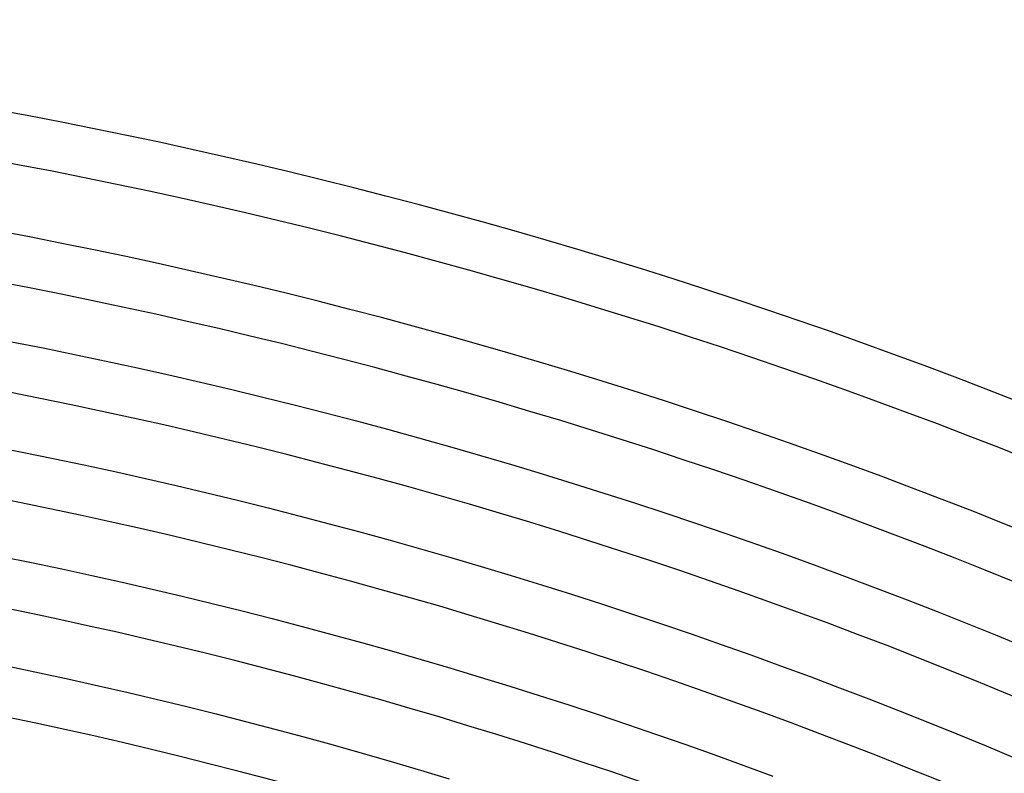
# Model space of a CAD drawing. Header units: millimetres. Extents: x -485 to 485, y -485 to 485.
# Tile 75 of 110: x 81 to 160, y 380 to 440. Entities that reach past the tile are written whole.
import ezdxf

# ---------------------------------------------------------------- set-up
doc = ezdxf.new("R2010")
doc.units = ezdxf.units.MM
doc.layers.add('THICK', color=7, linetype='Continuous')

msp = doc.modelspace()

# ---------------------------------------------------------------- linework, layer by layer
at = {"layer": 'THICK'}
for p, q in [((80.592, 414.233), (83.117, 413.734)), ((83.117, 413.734), (85.639, 413.219)), ((85.639, 413.219), (88.158, 412.689)), ((88.158, 412.689), (90.674, 412.143)), ((90.674, 412.143), (93.187, 411.583)), ((93.187, 411.583), (95.696, 411.007)), ((95.696, 411.007), (98.201, 410.415)), ((98.201, 410.415), (100.703, 409.808)), ((100.703, 409.808), (103.201, 409.186)), ((103.201, 409.186), (105.695, 408.549)), ((105.695, 408.549), (108.185, 407.897)), ((108.185, 407.897), (110.671, 407.229)), ((110.671, 407.229), (113.154, 406.547)), ((113.154, 406.547), (115.631, 405.849)), ((78.968, 405.889), (81.443, 405.4)), ((115.631, 405.849), (118.105, 405.136)), ((81.443, 405.4), (83.914, 404.896)), ((83.914, 404.896), (86.383, 404.376)), ((118.105, 405.136), (120.574, 404.408)), ((86.383, 404.376), (88.848, 403.842)), ((120.574, 404.408), (123.039, 403.665)), ((88.848, 403.842), (91.31, 403.292)), ((91.31, 403.292), (93.768, 402.728)), ((123.039, 403.665), (125.499, 402.907)), ((93.768, 402.728), (96.223, 402.148)), ((125.499, 402.907), (127.954, 402.134)), ((96.223, 402.148), (98.674, 401.554)), ((127.954, 402.134), (130.405, 401.346)), ((98.674, 401.554), (101.122, 400.945)), ((101.122, 400.945), (103.566, 400.32)), ((130.405, 401.346), (132.851, 400.543)), ((103.566, 400.32), (106.006, 399.681)), ((132.851, 400.543), (135.292, 399.725)), ((106.006, 399.681), (108.442, 399.027)), ((135.292, 399.725), (137.728, 398.892)), ((108.442, 399.027), (110.874, 398.358)), ((137.728, 398.892), (140.159, 398.045)), ((110.874, 398.358), (113.302, 397.674)), ((113.302, 397.674), (115.726, 396.976)), ((140.159, 398.045), (142.584, 397.182)), ((79.769, 397.067), (82.189, 396.573)), ((115.726, 396.976), (118.146, 396.262)), ((142.584, 397.182), (145.004, 396.305)), ((82.189, 396.573), (84.607, 396.064)), ((84.607, 396.064), (87.021, 395.54)), ((118.146, 396.262), (120.561, 395.534)), ((145.004, 396.305), (147.419, 395.413)), ((87.021, 395.54), (89.433, 395.002)), ((120.561, 395.534), (122.971, 394.792)), ((147.419, 395.413), (149.828, 394.507)), ((89.433, 395.002), (91.841, 394.449)), ((122.971, 394.792), (125.377, 394.034)), ((149.828, 394.507), (152.232, 393.585)), ((91.841, 394.449), (94.245, 393.882)), ((94.245, 393.882), (96.646, 393.3)), ((125.377, 394.034), (127.779, 393.262)), ((96.646, 393.3), (99.043, 392.703)), ((127.779, 393.262), (130.175, 392.475)), ((152.232, 393.585), (154.63, 392.649)), ((99.043, 392.703), (101.437, 392.091)), ((130.175, 392.475), (132.567, 391.674)), ((154.63, 392.649), (157.023, 391.699)), ((101.437, 392.091), (103.827, 391.465)), ((103.827, 391.465), (106.213, 390.824)), ((132.567, 391.674), (134.954, 390.858)), ((157.023, 391.699), (159.409, 390.734)), ((106.213, 390.824), (108.595, 390.169)), ((134.954, 390.858), (137.335, 390.027)), ((159.409, 390.734), (161.79, 389.754)), ((108.595, 390.169), (110.973, 389.5)), ((137.335, 390.027), (139.712, 389.182)), ((110.973, 389.5), (113.347, 388.815)), ((139.712, 389.182), (142.084, 388.323)), ((80.464, 388.25), (82.831, 387.751)), ((113.347, 388.815), (115.717, 388.117)), ((142.084, 388.323), (144.45, 387.449)), ((82.831, 387.751), (85.195, 387.239)), ((115.717, 388.117), (118.082, 387.404)), ((118.082, 387.404), (120.443, 386.676)), ((144.45, 387.449), (146.811, 386.56)), ((85.195, 387.239), (87.556, 386.712)), ((87.556, 386.712), (89.913, 386.171)), ((120.443, 386.676), (122.8, 385.934)), ((89.913, 386.171), (92.267, 385.615)), ((122.8, 385.934), (125.152, 385.178)), ((146.811, 386.56), (149.166, 385.658)), ((92.267, 385.615), (94.618, 385.045)), ((94.618, 385.045), (96.965, 384.461)), ((125.152, 385.178), (127.499, 384.407)), ((149.166, 385.658), (151.516, 384.741)), ((96.965, 384.461), (99.308, 383.862)), ((127.499, 384.407), (129.842, 383.622)), ((151.516, 384.741), (153.86, 383.809)), ((99.308, 383.862), (101.648, 383.249)), ((129.842, 383.622), (132.179, 382.823)), ((153.86, 383.809), (156.198, 382.863)), ((101.648, 383.249), (103.984, 382.622)), ((132.179, 382.823), (134.512, 382.01)), ((156.198, 382.863), (158.531, 381.903)), ((103.984, 382.622), (106.316, 381.981)), ((106.316, 381.981), (108.644, 381.325)), ((134.512, 382.01), (136.84, 381.182)), ((158.531, 381.903), (160.858, 380.929)), ((108.644, 381.325), (110.968, 380.655)), ((136.84, 381.182), (139.163, 380.34)), ((110.968, 380.655), (113.288, 379.971)), ((139.163, 380.34), (141.48, 379.484)), ((113.288, 379.971), (115.604, 379.273))]:
    msp.add_line(p, q, dxfattribs=at)
for radius, start, end in [(440, 45.26011, 89.73992), (436, 45.26281, 89.73717), (430.5, 45.06347, 89.93655), (426.5, 45.26871, 89.73132), (418, 45.27415, 89.72588), (409.5, 45.27982, 89.72015), (401, 45.28578, 89.71425), (392.5, 45.29197, 89.70806), (384, 45.29844, 89.70158)]:
    msp.add_arc((0, 0), radius, start, end, dxfattribs=at)

doc.saveas('drawing.dxf')
